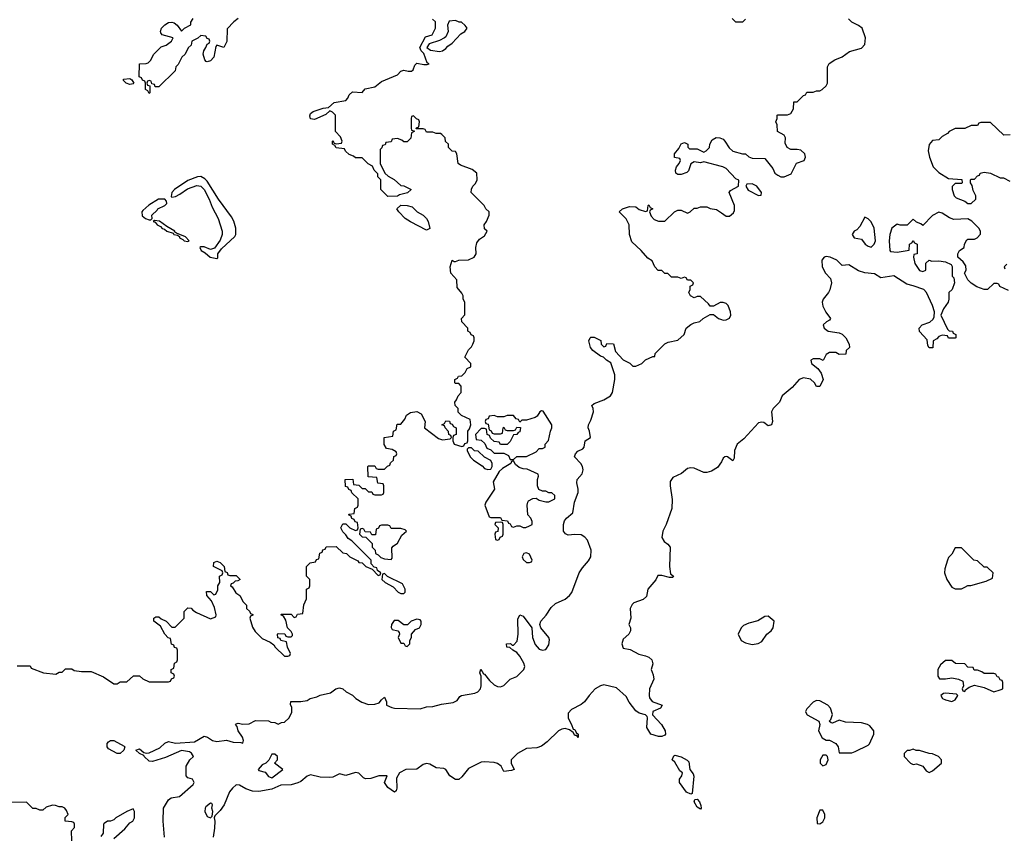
# Model space of a CAD drawing. Header units: inches. Extents: x 2601469 to 2753575, y 449403 to 582909.
# Tile 249 of 256: x 2675646 to 2681755, y 494074 to 499124. Entities that reach past the tile are written whole.
import ezdxf

# ---------------------------------------------------------------- set-up
doc = ezdxf.new("R2010")
doc.units = ezdxf.units.IN
doc.header["$MEASUREMENT"] = 0
doc.layers.add('C6479', color=7, linetype='Continuous')
doc.layers.add('C6489', color=7, linetype='Continuous')

msp = doc.modelspace()

# ---------------------------------------------------------------- linework, layer by layer
at = {"layer": 'C6479', "color": 4}
for points, elevation in [([(2675630, 495114), (2675710, 495114), (2675718, 495098), (2675794, 495070), (2675870, 495062), (2675890, 495074), (2675910, 495074), (2675930, 495094), (2675970, 495094), (2675983.6, 495083.6), (2676030, 495078), (2676090, 495078), (2676166, 495046), (2676230, 495002), (2676250, 495002), (2676270, 495014), (2676310, 495014), (2676351.6, 495051.6), (2676390, 495052), (2676410, 495032), (2676450, 495014), (2676570, 495014), (2676582, 495018), (2676587.3, 495032.7), (2676602, 495038), (2676606, 495050), (2676602, 495062), (2676586, 495070), (2676586, 495090), (2676602, 495098), (2676606, 495130), (2676622, 495138), (2676626, 495150), (2676626, 495210), (2676622, 495222), (2676607.3, 495227.3), (2676602, 495242), (2676587.3, 495247.3), (2676582, 495282), (2676567.3, 495287.3), (2676546, 495310), (2676520.4, 495360.4), (2676478, 495390), (2676478, 495410), (2676490, 495418), (2676510, 495418), (2676524.7, 495404.7), (2676554, 495390), (2676590, 495354), (2676610, 495354), (2676666, 495410), (2676666, 495450), (2676690, 495474), (2676710, 495472), (2676719.6, 495459.6), (2676743.6, 495443.6), (2676830, 495404.7), (2676862, 495418), (2676866, 495430), (2676854.6, 495474.6), (2676836.4, 495516.4), (2676808, 495550), (2676806, 495574), (2676830, 495574), (2676850, 495554), (2676862, 495558), (2676874.6, 495585.4), (2676875.3, 495610), (2676888, 495630), (2676886, 495670), (2676902, 495678), (2676906, 495690), (2676902, 495702), (2676848, 495730), (2676850, 495754), (2676870, 495762), (2676890, 495754), (2676914, 495730), (2676918, 495698), (2676932.7, 495692.7), (2676938, 495678), (2676950, 495674), (2676990, 495674), (2677014, 495650), (2676999.6, 495640.4), (2676982, 495638), (2676970, 495626), (2676958, 495622), (2676954, 495610), (2676963.6, 495603.6), (2676987.1, 495567.1), (2677012, 495550), (2677031.6, 495511.6), (2677054, 495490), (2677054, 495470), (2677072.7, 495452.7), (2677078, 495438), (2677092.7, 495432.7), (2677092.7, 495427.3), (2677078, 495422), (2677074, 495410), (2677090, 495354), (2677106.4, 495326.4), (2677150, 495282), (2677199.6, 495259.6), (2677223.6, 495243.6), (2677232, 495230), (2677290, 495174), (2677310, 495174), (2677322, 495178), (2677326, 495190), (2677308.4, 495228.4), (2677302, 495262), (2677266, 495270), (2677262, 495282), (2677247.3, 495287.3), (2677246, 495310), (2677250, 495314), (2677292, 495312), (2677298, 495298), (2677310, 495294), (2677330, 495294), (2677338, 495302), (2677338, 495310), (2677330, 495326), (2677308.7, 495348.7), (2677296.4, 495396.4), (2677282, 495422), (2677266, 495430), (2677270, 495434), (2677330, 495434), (2677350, 495414), (2677362, 495418), (2677370, 495434), (2677402, 495438), (2677408.4, 495491.6), (2677426, 495530), (2677426, 495590), (2677442, 495598), (2677446, 495610), (2677446, 495650), (2677426, 495670), (2677426, 495730), (2677447.3, 495752.7), (2677482, 495758), (2677487.3, 495772.7), (2677502, 495778), (2677507.3, 495812.7), (2677522, 495818), (2677527.3, 495832.7), (2677542, 495838), (2677547.3, 495852.7), (2677610, 495854), (2677650, 495814), (2677674, 495810), (2677694, 495790), (2677744.7, 495764.7), (2677750, 495754), (2677771.6, 495751.6), (2677794, 495730), (2677834, 495714), (2677870, 495674), (2677882, 495678), (2677886, 495690), (2677866, 495706), (2677862, 495722), (2677846, 495726), (2677827.3, 495747.3), (2677826, 495770), (2677706, 495890), (2677683.1, 495903.1), (2677670, 495926), (2677650, 495946), (2677638, 495970), (2677650, 495994), (2677670, 495994), (2677694, 495970), (2677730, 495954), (2677742, 495958), (2677746, 495970), (2677742, 496002), (2677727.3, 496007.3), (2677722, 496022), (2677707.3, 496027.3), (2677702, 496042), (2677686, 496050), (2677690, 496054), (2677722, 496058), (2677726, 496090), (2677742, 496098), (2677746, 496110), (2677746, 496150), (2677707.3, 496187.3), (2677702, 496202), (2677687.3, 496207.3), (2677682, 496222), (2677667.3, 496227.3), (2677666, 496270), (2677712.7, 496272.7), (2677718, 496238), (2677750, 496234), (2677770, 496214), (2677790, 496214), (2677810, 496194), (2677830, 496194), (2677838, 496178), (2677850, 496174), (2677890, 496174), (2677902, 496178), (2677906, 496190), (2677906, 496230), (2677902, 496242), (2677867.3, 496247.3), (2677862, 496282), (2677807.3, 496287.3), (2677806, 496350), (2677810, 496354), (2677850, 496354), (2677858, 496338), (2677870, 496334), (2677910, 496334), (2677927.3, 496352.7), (2677942, 496358), (2677947.3, 496372.7), (2677966, 496390), (2677967.3, 496412.7), (2677982, 496418), (2677986, 496430), (2677982, 496442), (2677956.4, 496456.4), (2677922, 496462), (2677908, 496488), (2677908, 496530), (2677962, 496538), (2677966, 496570), (2677982, 496578), (2677987.3, 496612.7), (2678010, 496614), (2678036.4, 496643.6), (2678046, 496670), (2678070, 496686), (2678110, 496692), (2678136.9, 496676.9), (2678162, 496630), (2678158, 496590), (2678245.2, 496525.2), (2678270, 496516), (2678318, 496522), (2678326, 496530), (2678322, 496542), (2678308.4, 496548.4), (2678307.3, 496567.3), (2678286, 496590), (2678282, 496602), (2678266, 496610), (2678282, 496618), (2678290, 496634), (2678312.7, 496632.7), (2678318, 496618), (2678330, 496614), (2678338, 496598), (2678354, 496590), (2678354, 496550), (2678338, 496542), (2678334, 496530), (2678334, 496510), (2678342, 496490), (2678390, 496474), (2678402, 496478), (2678407.3, 496492.7), (2678422, 496498), (2678426, 496510), (2678426, 496570), (2678436.4, 496583.6), (2678446, 496610), (2678442, 496642), (2678387.3, 496667.3), (2678367.3, 496687.3), (2678366, 496710), (2678348.4, 496728.4), (2678346, 496750), (2678356.4, 496763.6), (2678366, 496790), (2678386, 496810), (2678386, 496850), (2678370, 496866), (2678350, 496866), (2678346, 496870), (2678346, 496890), (2678362, 496898), (2678368.4, 496911.6), (2678390, 496914), (2678410, 496934), (2678422, 496958), (2678446, 496970), (2678446, 496990), (2678408, 497030), (2678430, 497074), (2678450, 497094), (2678458, 497110), (2678466, 497130), (2678466, 497150), (2678462, 497162), (2678447.3, 497167.3), (2678442, 497182), (2678426, 497190), (2678426, 497210), (2678388.4, 497248.4), (2678388, 497270), (2678407.3, 497292.7), (2678408, 497370), (2678398, 497390), (2678398, 497410), (2678390, 497426), (2678360.4, 497460.4), (2678358, 497510), (2678322, 497550), (2678318, 497590), (2678328.4, 497631.6), (2678342, 497622), (2678350, 497622), (2678370, 497632), (2678430, 497634), (2678466, 497650), (2678478, 497670), (2678475.3, 497710), (2678482, 497738), (2678498, 497762), (2678530, 497782), (2678546, 497810), (2678530, 497826), (2678528.7, 497850), (2678542, 497870), (2678558, 497910), (2678558, 497930), (2678538, 497950), (2678528, 497970), (2678448, 498050), (2678448.4, 498071.6), (2678458, 498090), (2678474, 498106), (2678484, 498130), (2678482, 498170), (2678452.9, 498192.9), (2678380.4, 498220.4), (2678366, 498230), (2678358, 498290), (2678350, 498306), (2678328.4, 498308.4), (2678306, 498330), (2678306, 498350), (2678288.4, 498368.4), (2678286, 498390), (2678266, 498410), (2678256.4, 498416.4), (2678230, 498418), (2678210, 498426), (2678170, 498426), (2678162, 498442), (2678150, 498446), (2678106, 498446), (2678107.3, 498452.7), (2678122, 498458), (2678126, 498490), (2678122, 498502), (2678107.3, 498507.3), (2678090, 498526), (2678078, 498522), (2678074, 498510), (2678074, 498450), (2678078, 498438), (2678094, 498434), (2678094, 498430), (2678078, 498422), (2678072, 498388), (2678050, 498366), (2678030, 498366), (2678016.4, 498376.4), (2677990, 498386), (2677958, 498382), (2677950, 498366), (2677918, 498362), (2677912.7, 498347.3), (2677898, 498342), (2677892.7, 498327.3), (2677882, 498318), (2677882, 498230), (2677911.6, 498171.6), (2677931.6, 498151.6), (2677970, 498132), (2678010, 498094), (2678030, 498092), (2678074, 498070), (2678051.6, 498048.4), (2678003.6, 498036.4), (2677990, 498028), (2677930, 498026), (2677886, 498070), (2677886, 498130), (2677868.4, 498148.4), (2677867.3, 498167.3), (2677846, 498190), (2677835.3, 498215.3), (2677808.9, 498228.9), (2677770, 498266), (2677730, 498266), (2677716.4, 498276.4), (2677690, 498286), (2677667.3, 498307.3), (2677662, 498322), (2677610, 498328), (2677602, 498342), (2677586, 498350), (2677586, 498370), (2677590, 498374), (2677598, 498358), (2677610, 498354), (2677642, 498358), (2677646, 498370), (2677636.4, 498396.4), (2677606, 498430), (2677606, 498530), (2677586, 498550), (2677570, 498558), (2677545.4, 498534.6), (2677475.3, 498504.7), (2677450, 498508.7), (2677446, 498526), (2677450, 498542), (2677466.3, 498553.7), (2677530, 498574.8), (2677562, 498578), (2677598, 498610), (2677670, 498622), (2677682.7, 498637.3), (2677690, 498658), (2677710, 498676.3), (2677770, 498671.3), (2677790, 498694.8), (2677850, 498706), (2677890, 498740.7), (2677990, 498781), (2678010, 498804.7), (2678030, 498811), (2678056.4, 498803.6), (2678076.4, 498803.6), (2678088.4, 498811.6), (2678098, 498842), (2678110, 498854), (2678154.6, 498845.4), (2678175.3, 498844.7), (2678186, 498850), (2678175.3, 498855.3), (2678154, 498914), (2678138, 498930), (2678128.7, 498950), (2678163.1, 499016.9), (2678206, 499030), (2678226, 499070), (2678226, 499110), (2678207.3, 499127.3)], 8), ([(2677002, 499130), (2676974, 499110), (2676932.7, 499067.3), (2676931.1, 498988.9), (2676912, 498950), (2676870, 498966), (2676862, 498958), (2676850.8, 498890), (2676830, 498869), (2676810, 498862), (2676804, 498864), (2676794, 498874), (2676784, 498910), (2676788.7, 498930), (2676802, 498950), (2676808.4, 498971.6), (2676822, 498978), (2676826, 498990), (2676822, 499002), (2676810, 499006), (2676802, 499022), (2676770, 499026), (2676751.6, 499008.4), (2676714, 498990), (2676710, 498966), (2676691.6, 498948.4), (2676672, 498910), (2676652, 498890), (2676630, 498846), (2676614, 498830), (2676610, 498806), (2676510, 498706), (2676487.3, 498707.3), (2676482, 498722), (2676466, 498726), (2676462, 498742), (2676450, 498746), (2676438, 498742), (2676434, 498730), (2676438, 498718), (2676454, 498714), (2676454, 498670), (2676450, 498666), (2676442, 498682), (2676426, 498690), (2676426, 498730), (2676422, 498742), (2676407.3, 498747.3), (2676402, 498762), (2676388, 498768), (2676389, 498850), (2676430, 498851), (2676444, 498856), (2676458, 498870), (2676478, 498910), (2676524, 498956), (2676554, 498966), (2676588, 498990), (2676598, 499010), (2676529.1, 499029.1), (2676521.2, 499041.2), (2676519, 499050), (2676525.2, 499070), (2676547.6, 499092.4), (2676570, 499105.5), (2676590, 499108), (2676603.8, 499103.8), (2676622.8, 499090), (2676650, 499052), (2676669.1, 499070.9), (2676708.4, 499091.6), (2676708.4, 499108.4), (2676722, 499130)], 8), ([(2680000, 498212.2), (2679890, 498242), (2679870, 498235.3), (2679830, 498242), (2679811.1, 498228.9), (2679794.8, 498185.2), (2679785.4, 498174.6), (2679750, 498162), (2679730, 498162), (2679718, 498170), (2679715.3, 498190), (2679722, 498210), (2679738, 498230), (2679746, 498250), (2679742, 498262), (2679708.9, 498268.9), (2679708, 498290), (2679736.4, 498323.6), (2679750, 498354), (2679770, 498362), (2679792, 498350), (2679792.7, 498332.7), (2679802, 498322), (2679850, 498322), (2679890, 498302), (2679906, 498310), (2679926, 498330), (2679928, 498350), (2679943.1, 498376.9), (2679968.4, 498391.6), (2679991.1, 498391.1), (2680000, 498386.8)], 4), ([(2680000, 497368.5), (2679991.6, 497368.4), (2679950, 497346), (2679930, 497346), (2679920.4, 497360.4), (2679870, 497406), (2679850, 497406), (2679830, 497398), (2679808, 497410), (2679798, 497430), (2679806, 497450), (2679806, 497470), (2679822, 497478), (2679826, 497490), (2679810, 497506), (2679790, 497506), (2679782, 497522), (2679770, 497526), (2679750, 497518), (2679730, 497526), (2679690, 497526), (2679667.3, 497547.3), (2679648.4, 497548.4), (2679630, 497566), (2679607.3, 497567.3), (2679586, 497590), (2679570, 497626), (2679543.1, 497643.1), (2679502, 497690), (2679444.7, 497744.7), (2679428.7, 497790), (2679428, 497850), (2679408.4, 497888.4), (2679366, 497930), (2679386, 497950), (2679430, 497964.7), (2679470, 497962), (2679490, 497944.7), (2679530, 497934), (2679542, 497938), (2679546, 497970), (2679550, 497974), (2679558, 497958), (2679574, 497950), (2679558, 497942), (2679554, 497930), (2679563.6, 497903.6), (2679583.6, 497883.6), (2679610, 497874), (2679650, 497874), (2679708.9, 497931.1), (2679730, 497942), (2679750, 497942), (2679790, 497922), (2679806, 497930), (2679830, 497954), (2679850, 497954), (2679870, 497962), (2679910, 497962), (2679930, 497952), (2679970, 497944.7), (2680000, 497924.7)], 4), ([(2676544, 494050), (2676537.2, 494150), (2676538, 494230), (2676570, 494282), (2676586.3, 494293.7), (2676637.2, 494302.8), (2676723.1, 494376.9), (2676728.7, 494390), (2676718, 494410), (2676690, 494418), (2676678, 494430), (2676678, 494490), (2676702, 494530), (2676725.2, 494550), (2676711.8, 494571.8), (2676699.6, 494579.6), (2676650, 494587), (2676550, 494545.2), (2676470, 494519), (2676450, 494522), (2676418, 494550), (2676416.4, 494556.4), (2676390, 494568.7), (2676366, 494590), (2676390, 494598), (2676415.3, 494575.3), (2676430, 494570.8), (2676450, 494573.4), (2676516.3, 494603.7), (2676547.2, 494632.8), (2676570, 494643), (2676612.8, 494632.8), (2676730, 494640.7), (2676790, 494676.3), (2676810.5, 494670.5), (2676842, 494650), (2676870, 494643), (2676930, 494651.3), (2676970, 494638.8), (2677018, 494638), (2677030, 494634), (2677035.3, 494650), (2677028.7, 494670), (2677002, 494710), (2676996.4, 494736.4), (2676986, 494750), (2676990, 494754), (2677002, 494758), (2677030, 494752), (2677070, 494754), (2677110, 494774), (2677190, 494772), (2677203.6, 494763.6), (2677230, 494762), (2677250, 494752), (2677270, 494762), (2677290, 494764.7), (2677318, 494790), (2677334.6, 494825.4), (2677335.3, 494855.3), (2677327.3, 494872.7), (2677328, 494892), (2677390, 494891), (2677430, 494898), (2677449.3, 494910.7), (2677490, 494921), (2677510, 494931), (2677574, 494946), (2677608, 494970), (2677630, 494976), (2677652, 494970), (2677671.1, 494951.1), (2677710, 494931.3), (2677731.3, 494910), (2677768, 494888), (2677810, 494874), (2677850, 494874.8), (2677876.5, 494883.5), (2677890, 494902), (2677910, 494918), (2677922, 494890), (2677922, 494870), (2677955.3, 494855.3), (2677970.9, 494850.9), (2678130, 494847.3), (2678170, 494858.8), (2678210, 494862), (2678264.2, 494875.8), (2678334.7, 494885.3), (2678360.9, 494899.1), (2678377.2, 494922.8), (2678388, 494930), (2678470, 494943.8), (2678487.7, 494952.3), (2678506, 494970), (2678509.4, 494990), (2678509.3, 495049.3), (2678502, 495070), (2678507.3, 495092.7), (2678523.6, 495063.6), (2678530, 495062), (2678561.7, 495021.7), (2678590, 494995.5), (2678610, 494986), (2678630, 494983.8), (2678650, 494990.6), (2678689.6, 495030.4), (2678730, 495048.2), (2678775.1, 495090), (2678780.9, 495110), (2678775.1, 495130), (2678750, 495174), (2678730, 495195.3), (2678706, 495210), (2678688, 495228), (2678668.7, 495230), (2678666, 495250), (2678691.1, 495251.1), (2678702, 495242), (2678710, 495242), (2678732.9, 495267.1), (2678738, 495310), (2678737.2, 495402.8), (2678749.1, 495430.9), (2678770, 495422), (2678824.7, 495350), (2678827.7, 495290), (2678845.1, 495245.1), (2678870, 495217.3), (2678890, 495210.6), (2678910, 495214), (2678930, 495244.7), (2678934, 495274), (2678929, 495290), (2678879, 495350), (2678873.2, 495370), (2678879, 495390), (2678911.9, 495428.1), (2678943.9, 495476.1), (2678970, 495501), (2679030, 495527.7), (2679058, 495550), (2679071, 495569), (2679117.4, 495690), (2679138.2, 495721.8), (2679175.9, 495764.1), (2679189.7, 495790), (2679192.2, 495832.2), (2679170, 495892.7), (2679152.5, 495912.5), (2679130, 495926.6), (2679090.6, 495929.4), (2679050, 495925.2), (2679032.9, 495932.9), (2679021.2, 495950), (2679020.9, 495990), (2679027, 496013), (2679039, 496030), (2679078, 496062), (2679089.5, 496130), (2679111.5, 496188.5), (2679112, 496210), (2679102.7, 496250), (2679106, 496270), (2679135.1, 496304.9), (2679142.9, 496330), (2679138.4, 496350), (2679127, 496370), (2679089, 496410), (2679095.3, 496430), (2679110, 496444.7), (2679140.4, 496459.6), (2679148, 496470), (2679155.3, 496510), (2679188, 496530), (2679181.2, 496570), (2679172.7, 496590), (2679176, 496610), (2679190, 496638), (2679206.6, 496690), (2679205.2, 496710), (2679195.3, 496730), (2679210, 496741), (2679270, 496763.8), (2679312, 496790), (2679325.1, 496810), (2679339.5, 496890), (2679338.9, 496918.9), (2679314, 496994), (2679288, 497010), (2679269, 497029), (2679250, 497035.3), (2679202, 497070), (2679188.7, 497090), (2679178, 497130), (2679186, 497150), (2679190, 497154), (2679210, 497154), (2679251.6, 497131.6), (2679254, 497110), (2679270, 497094), (2679282, 497098), (2679290, 497114), (2679330, 497112), (2679343.6, 497063.6), (2679390, 497012), (2679431.6, 496991.6), (2679450, 496974), (2679470, 496974), (2679506, 496990), (2679528.4, 497011.6), (2679574, 497034), (2679586, 497034), (2679588.9, 497051.1), (2679650, 497112), (2679670, 497122), (2679730, 497134), (2679768, 497170), (2679782, 497210), (2679810, 497232), (2679830, 497242), (2679866, 497250), (2679886, 497270), (2679930, 497294), (2679950, 497294), (2679982, 497270), (2680000, 497262.8)], 4), ([(2680000, 496378.8), (2679975.8, 496344.2), (2679938.5, 496321.4), (2679910, 496312.6), (2679890, 496312.4), (2679830, 496339.7), (2679810, 496343.1), (2679790, 496338), (2679752.1, 496307.9), (2679697.6, 496282.4), (2679682.8, 496257.2), (2679681.6, 496230), (2679694.2, 496145.8), (2679693, 496090), (2679656.5, 495990), (2679636.4, 495950), (2679630.5, 495910.5), (2679645.5, 495885.5), (2679668.5, 495868.5), (2679682, 495850), (2679678, 495730), (2679684.5, 495684.5), (2679702, 495670), (2679698, 495662), (2679678, 495662), (2679630, 495674.5), (2679605.2, 495674.8), (2679593.8, 495646.2), (2679544.4, 495590), (2679535.5, 495544.5), (2679514.9, 495525.1), (2679456.3, 495503.7), (2679445.8, 495494.2), (2679434.8, 495470), (2679438, 495410), (2679426, 495370), (2679436, 495350), (2679436, 495330), (2679424.7, 495310), (2679390, 495279), (2679382, 495250), (2679390, 495222), (2679434.8, 495214.8), (2679486.8, 495186.8), (2679530, 495176.3), (2679550, 495167.3), (2679567.3, 495150), (2679574, 495126), (2679564.7, 495090), (2679577.3, 495057.3), (2679580.7, 495030), (2679554, 494970), (2679550.8, 494930), (2679554.4, 494914.4), (2679570, 494891.3), (2679632, 494870), (2679622, 494850), (2679574, 494830), (2679572, 494810), (2679628, 494750), (2679650.6, 494710), (2679653.4, 494690), (2679650, 494684), (2679630, 494674), (2679610, 494674), (2679562, 494690), (2679537.2, 494730), (2679542, 494790), (2679539, 494799), (2679528.9, 494808.9), (2679490, 494819), (2679470, 494834), (2679427.9, 494887.9), (2679410, 494922.7), (2679350, 494976), (2679270, 494995.1), (2679250, 494989.5), (2679217.3, 494970), (2679179.1, 494930), (2679150, 494889.4), (2679130, 494874), (2679070, 494842.9), (2679050, 494819), (2679048.6, 494788.6), (2679070.7, 494750), (2679081, 494721), (2679090, 494718), (2679099.6, 494699.6), (2679110.8, 494690), (2679111.6, 494668.4), (2679102, 494682), (2679090, 494682), (2679080.4, 494700.4), (2679057.2, 494717.2), (2679030, 494723.7), (2679010, 494719.5), (2678990, 494709.5), (2678918.9, 494641.1), (2678884.2, 494615.8), (2678855.1, 494604.9), (2678790, 494600.7), (2678734.8, 494570), (2678696, 494530), (2678696, 494510), (2678714, 494470), (2678696.9, 494463.1), (2678650, 494458), (2678634, 494490), (2678610, 494506.6), (2678590, 494513.6), (2678530, 494518.4), (2678510, 494514.5), (2678430, 494477.2), (2678390, 494424), (2678370, 494408.7), (2678350, 494408.7), (2678314, 494430), (2678289.2, 494469.2), (2678277.2, 494477.2), (2678230, 494481.2), (2678190, 494502.7), (2678170, 494506.6), (2678150, 494500.7), (2678110, 494472), (2678042, 494470), (2678002, 494450), (2677984.7, 494415.3), (2677985.4, 494354.6), (2677982, 494338), (2677971.6, 494328.4), (2677930, 494359), (2677908.7, 494390), (2677926, 494430), (2677874, 494430), (2677825.5, 494414.5), (2677791.7, 494411.7), (2677778.4, 494418.4), (2677750, 494447), (2677730, 494451.5), (2677670, 494432), (2677630, 494443.6), (2677590, 494422.4), (2677570, 494419.7), (2677510, 494423), (2677450, 494436.9), (2677430, 494429.4), (2677390, 494394.5), (2677372.7, 494387.3), (2677330, 494374.5), (2677267.2, 494372.8), (2677210, 494346.9), (2677130, 494333.3), (2677090, 494334.7), (2677050, 494349.7), (2677010, 494373.3), (2676990, 494374), (2676965.5, 494354.5), (2676947.7, 494332.2), (2676914, 494250), (2676890, 494215.1), (2676857.3, 494182.7), (2676853.4, 494170), (2676857, 494150), (2676855.1, 494104.9), (2676846, 494050)], 4), ([(2675970, 494028), (2675968, 494090), (2675986, 494110), (2675986, 494130), (2675982, 494142), (2675970, 494146), (2675928.4, 494148.4), (2675928.4, 494171.6), (2675946, 494190), (2675936.4, 494216.4), (2675926, 494230), (2675910, 494238), (2675890, 494238), (2675867.3, 494247.3), (2675850, 494248), (2675810, 494235.3), (2675790, 494218), (2675770, 494218), (2675747.3, 494227.3), (2675728, 494228), (2675687.3, 494267.3), (2675590, 494266)], 8), ([(2676230, 494042), (2676297.5, 494102.5), (2676330, 494138), (2676348, 494150), (2676358, 494170), (2676358, 494210), (2676350, 494226), (2676310, 494208.7), (2676242, 494170), (2676230, 494158), (2676210, 494148.7), (2676190, 494148.7), (2676170, 494135.3), (2676166, 494130), (2676164.5, 494075.5), (2676150, 494054)], 8)]:
    msp.add_lwpolyline(points, dxfattribs=dict(at, elevation=elevation))
for points, elevation in [([(2678350, 499119), (2678310, 499115.3), (2678301, 499090), (2678304.7, 499050), (2678290, 499018), (2678282, 499010), (2678250, 498995.3), (2678186, 498974), (2678172, 498950), (2678195.3, 498935.3), (2678250, 498926), (2678270, 498930.8), (2678290, 498944.9), (2678301.7, 498958.3), (2678330, 498977.3), (2678384.2, 499035.8), (2678409, 499050), (2678422, 499070), (2678410, 499088), (2678388, 499108), (2678372, 499108)], 8), ([(2676330, 498722), (2676306, 498730), (2676290, 498746), (2676290, 498754), (2676330, 498758), (2676342, 498750), (2676354, 498730), (2676350, 498726)], 8), ([(2676770, 498149.5), (2676750, 498147.3), (2676690, 498124.5), (2676607.3, 498070), (2676591, 498050), (2676585.4, 498025.4), (2676590, 498022), (2676613.2, 498026.8), (2676640.2, 498039.8), (2676687.2, 498072.8), (2676745.4, 498094.6), (2676770.4, 498090.4), (2676790.6, 498070.6), (2676822, 498010), (2676839.3, 497959.3), (2676878, 497890), (2676902.8, 497810), (2676902.8, 497790), (2676890, 497755.3), (2676854.4, 497705.6), (2676830, 497697.2), (2676790, 497714), (2676770, 497714), (2676764.7, 497710), (2676771.3, 497690), (2676796.3, 497676.3), (2676827.3, 497650), (2676870, 497641), (2676875.1, 497644.9), (2676876, 497670), (2676898.4, 497701.6), (2676981.1, 497778.9), (2676987.6, 497790), (2676987.6, 497830), (2676973.8, 497873.8), (2676959.7, 497899.7), (2676879.6, 498010), (2676810, 498121.2), (2676795.6, 498135.6)], 12), ([(2676546, 498010), (2676506.8, 498010), (2676446.6, 497973.4), (2676410, 497939.3), (2676404.4, 497930), (2676405.7, 497905.7), (2676426.8, 497890), (2676450, 497880.7), (2676459.3, 497880.7), (2676468.7, 497890), (2676466, 497910), (2676499.3, 497940.7), (2676504, 497950), (2676546, 497970), (2676558, 497982), (2676556.4, 497996.4)], 12), ([(2678170, 497818), (2678070, 497868.7), (2678038, 497890), (2677998, 497930), (2677986, 497950), (2678010, 497972), (2678050, 497971.3), (2678082, 497962), (2678112, 497930), (2678150, 497911), (2678170.6, 497890.6), (2678181, 497870), (2678190, 497828)], 8), ([(2676482, 497878), (2676474, 497870), (2676486.8, 497866.8), (2676498, 497850), (2676519.1, 497839.1), (2676530, 497827.7), (2676544, 497824), (2676558, 497810), (2676598, 497798), (2676602, 497790), (2676626, 497786), (2676638, 497778), (2676638, 497770), (2676659.1, 497759.1), (2676666, 497750), (2676690, 497746.8), (2676698, 497750), (2676675.5, 497775.5), (2676618, 497798), (2676606, 497806), (2676608, 497810), (2676559, 497839), (2676514, 497874)], 12), ([(2678884.7, 496695.3), (2678874, 496690), (2678856.9, 496663.1), (2678845.4, 496654.6), (2678790, 496638), (2678762, 496638), (2678750, 496626), (2678742, 496642), (2678727.3, 496647.3), (2678710, 496666), (2678670, 496666), (2678650, 496658), (2678610, 496658), (2678590, 496666), (2678558, 496662), (2678552.7, 496647.3), (2678538, 496642), (2678534, 496630), (2678538, 496618), (2678552.7, 496612.7), (2678558, 496578), (2678572, 496572), (2678578, 496558), (2678590, 496554), (2678630, 496554), (2678642, 496558), (2678646, 496590), (2678650, 496594), (2678658, 496578), (2678670, 496574), (2678710, 496574), (2678722, 496578), (2678730, 496594), (2678752.7, 496592.7), (2678750, 496566), (2678738, 496562), (2678731.6, 496548.4), (2678710, 496546), (2678690, 496506), (2678670, 496486), (2678630, 496486), (2678622, 496502), (2678590, 496506), (2678567.3, 496527.3), (2678562, 496542), (2678546, 496550), (2678542, 496582), (2678530, 496586), (2678510, 496586), (2678474, 496550), (2678478, 496518), (2678510, 496514), (2678532.7, 496492.7), (2678544.7, 496464.7), (2678570, 496454), (2678590, 496434), (2678650, 496434), (2678678, 496418), (2678690, 496394), (2678710, 496394), (2678730, 496412), (2678790, 496412), (2678850, 496442), (2678870, 496462), (2678890, 496462), (2678906, 496470), (2678906, 496490), (2678927.3, 496512.7), (2678939, 496570), (2678948.7, 496590), (2678948.7, 496610), (2678893.6, 496693.6)], 8), ([(2678450, 496466), (2678430, 496466), (2678422, 496458), (2678422, 496450), (2678442, 496410), (2678462, 496390), (2678514.8, 496354.8), (2678530, 496338), (2678550, 496332), (2678570, 496334), (2678578, 496350), (2678578, 496370), (2678568.4, 496388.4), (2678530, 496408), (2678490, 496446), (2678468.4, 496448.4)], 8), ([(2678710, 496386), (2678698, 496382), (2678694, 496370), (2678641, 496339), (2678621, 496319), (2678584.7, 496255.3), (2678591.3, 496210), (2678538, 496130), (2678531.3, 496110), (2678558, 496038), (2678570, 496034), (2678630, 496034), (2678638, 496018), (2678672.7, 496012.7), (2678678, 495998), (2678690, 495994), (2678698, 495978), (2678710, 495974), (2678730, 495982), (2678750, 495982), (2678770, 495972), (2678787.3, 495972.7), (2678810, 495982), (2678826, 495990), (2678826, 496010), (2678818, 496030), (2678798, 496050), (2678795.3, 496110), (2678798, 496130), (2678803.1, 496136.9), (2678830, 496152), (2678850, 496154), (2678870, 496142), (2678910, 496131.3), (2678928.4, 496131.6), (2678966, 496150), (2678966, 496170), (2678947.3, 496187.3), (2678930, 496188), (2678910, 496198), (2678890, 496198), (2678867.3, 496207.3), (2678858, 496230), (2678858, 496270), (2678866, 496290), (2678862, 496302), (2678794.6, 496334.6), (2678770, 496335.3), (2678744.7, 496344.7), (2678723.1, 496363.1)], 8), ([(2677930, 495986), (2677890, 495986), (2677878, 495982), (2677872.7, 495967.3), (2677858, 495962), (2677852.7, 495927.3), (2677830, 495926), (2677822, 495942), (2677790, 495946), (2677782, 495962), (2677770, 495966), (2677758, 495962), (2677754, 495930), (2677770, 495914), (2677792.7, 495912.7), (2677832.7, 495872.7), (2677834, 495850), (2677851.6, 495831.6), (2677854, 495810), (2677870, 495802), (2677886, 495786), (2677910, 495778), (2677950, 495774), (2677958, 495782), (2677955.3, 495844.7), (2677963.1, 495856.9), (2677990, 495874), (2678016.4, 495923.6), (2678046, 495950), (2678038, 495958), (2678010, 495966), (2677950, 495966), (2677942, 495982)], 8), ([(2678630, 496006), (2678598, 496002), (2678594, 495990), (2678614, 495970), (2678612.7, 495947.3), (2678598, 495942), (2678594, 495930), (2678598, 495898), (2678610, 495894), (2678622, 495898), (2678627.3, 495912.7), (2678642, 495918), (2678646, 495930), (2678646, 495990), (2678642, 496002)], 8), ([(2678790, 495815.3), (2678774, 495810), (2678764.7, 495790), (2678770, 495774), (2678790, 495754), (2678810, 495754), (2678822, 495758), (2678826, 495770), (2678810, 495806)], 8), ([(2677910, 495686), (2677898, 495682), (2677894, 495650), (2677914, 495630), (2677963.6, 495603.6), (2677994, 495570), (2678010, 495562), (2678030, 495562), (2678038, 495570), (2678038, 495590), (2678022, 495622), (2677927.3, 495667.3)], 8), ([(2678110, 495402), (2678074, 495390), (2678052, 495368), (2678030, 495368), (2677994.3, 495394.3), (2677970, 495394.5), (2677954, 495370), (2677951.3, 495351.3), (2677958, 495338), (2677991.3, 495331.3), (2677999.6, 495319.6), (2678002, 495310), (2677994, 495290), (2678010, 495254), (2678030, 495254), (2678038, 495238), (2678050, 495234), (2678066, 495250), (2678066, 495270), (2678078, 495290), (2678078, 495310), (2678102, 495338), (2678126, 495350), (2678138, 495370), (2678138, 495390), (2678130, 495398)], 8), ([(2676270, 494568.7), (2676250, 494569), (2676198, 494598), (2676188.7, 494610), (2676189.1, 494630.9), (2676198, 494642), (2676209.4, 494650.6), (2676230.4, 494650.4), (2676294.4, 494614.4), (2676298, 494610), (2676292, 494590)], 4), ([(2677230, 494566), (2677210, 494566), (2677192.7, 494527.3), (2677174, 494510), (2677150, 494498), (2677126, 494470), (2677130, 494464.7), (2677170, 494454), (2677190, 494427.3), (2677210, 494419.1), (2677278, 494470), (2677226, 494510), (2677246, 494530), (2677246, 494550)], 4), ([(2679810, 494317.2), (2679784, 494330), (2679740.9, 494390), (2679740.9, 494410), (2679754.5, 494430), (2679759, 494450), (2679742.7, 494462.7), (2679710, 494515.3), (2679695.3, 494530), (2679704.7, 494555.3), (2679710, 494558), (2679750, 494548), (2679788.5, 494528.5), (2679797, 494517), (2679804, 494470), (2679823.8, 494443.8), (2679828.5, 494428.5), (2679818, 494322)], 4), ([(2676830, 494262), (2676801.4, 494238.6), (2676796, 494230), (2676794.8, 494210), (2676810, 494178), (2676830, 494171), (2676840.4, 494179.6), (2676843.7, 494210), (2676838, 494230), (2676842, 494250), (2676839, 494259)], 4), ([(2679870, 494224), (2679850, 494235.3), (2679830, 494269), (2679835.3, 494284.7), (2679850, 494286.8), (2679864, 494270), (2679872.8, 494247.2), (2679874, 494230)], 4)]:
    msp.add_lwpolyline(points, close=True, dxfattribs=dict(at, elevation=elevation))
at = {"layer": 'C6489', "color": 4, "elevation": 4}
for points in [[(2680000, 498386.8), (2680010, 498382), (2680022, 498370), (2680047.5, 498327.5), (2680070, 498306.8), (2680130, 498291.3), (2680150, 498291.3), (2680170, 498272), (2680190, 498264.7), (2680270, 498262), (2680319.8, 498199.8), (2680330.8, 498170), (2680350, 498158), (2680369.1, 498149.1), (2680390, 498148.9), (2680432.9, 498167.1), (2680466.6, 498233.4), (2680514, 498250), (2680522, 498270), (2680520.4, 498280.4), (2680518, 498290), (2680492.9, 498312.9), (2680470, 498318), (2680430, 498318), (2680408, 498330), (2680396.4, 498356.4), (2680398, 498390), (2680390, 498406), (2680348, 498430), (2680346, 498470), (2680338, 498490), (2680346, 498510), (2680346, 498530), (2680350, 498534), (2680410, 498532), (2680430, 498542), (2680448, 498570), (2680450, 498614), (2680470, 498614), (2680510, 498654), (2680522, 498658), (2680530, 498674), (2680570, 498674), (2680590, 498682), (2680610, 498682), (2680626, 498690), (2680650, 498714), (2680658, 498730), (2680658, 498830), (2680668.9, 498851.1), (2680704.7, 498875.3), (2680750, 498892), (2680794.6, 498925.4), (2680870, 498947.3), (2680889, 498970), (2680893.2, 499010), (2680873.2, 499070), (2680850, 499088), (2680809.1, 499109.1), (2680788.7, 499128.7)], [(2680150, 499126), (2680131.6, 499108.4), (2680090, 499108), (2680066, 499130)], [(2681791.6, 498408.4), (2681752.7, 498407.3), (2681670, 498486), (2681610, 498486), (2681598, 498482), (2681590, 498466), (2681550, 498466), (2681510, 498448), (2681450, 498448), (2681414, 498430), (2681403.6, 498416.4), (2681370, 498398), (2681350, 498378), (2681310, 498374), (2681290, 498348), (2681283, 498310), (2681290.6, 498270), (2681314, 498210), (2681350, 498174.8), (2681410, 498138), (2681492.7, 498132.7), (2681494, 498110), (2681490, 498106), (2681450, 498106), (2681432.7, 498087.3), (2681432, 498070), (2681444.7, 498030), (2681456.9, 498016.9), (2681510, 497998), (2681530, 497982), (2681550, 497982), (2681578, 498010), (2681578, 498030), (2681563.1, 498063.1), (2681555.3, 498095.3), (2681546, 498110), (2681546, 498130), (2681550, 498134), (2681570, 498134), (2681590, 498154), (2681602, 498158), (2681606, 498170), (2681630, 498178), (2681670, 498171), (2681730, 498142), (2681750, 498142), (2681790, 498122)], [(2680000, 497924.7), (2680030, 497904.7), (2680050, 497904.7), (2680074.6, 497925.4), (2680080.4, 497939.6), (2680082, 497970), (2680048.7, 498050), (2680056.4, 498063.6), (2680106, 498090), (2680107.3, 498127.3), (2680090, 498135.3), (2680030, 498199.3), (2680008, 498210), (2680000, 498212.2)], [(2681782, 497442), (2681728.4, 497468.4), (2681722, 497482), (2681710, 497486), (2681690, 497486), (2681651.6, 497448.4), (2681630, 497448.7), (2681584.7, 497464.7), (2681550, 497488), (2681528.9, 497508.9), (2681508, 497550), (2681518, 497570), (2681516.4, 497596.4), (2681500.4, 497620.4), (2681468, 497650), (2681468, 497670), (2681478, 497690), (2681506, 497710), (2681508, 497730), (2681523.1, 497756.9), (2681530, 497762), (2681570, 497762), (2681586, 497770), (2681607.3, 497792.7), (2681608, 497810), (2681598, 497830), (2681554, 497874), (2681530, 497888), (2681443.1, 497883.1), (2681414.6, 497894.6), (2681370, 497922), (2681350, 497928), (2681310, 497908), (2681250, 497846), (2681236.4, 497856.4), (2681210, 497866), (2681190, 497886), (2681151.6, 497848.4), (2681110, 497848), (2681090, 497855.3), (2681058, 497830), (2681046, 497790), (2681041, 497750), (2681044.7, 497690), (2681050, 497684.7), (2681090, 497681), (2681166, 497694), (2681168, 497730), (2681182, 497738), (2681190, 497754), (2681198, 497738), (2681214, 497730), (2681214, 497670), (2681194, 497666), (2681192, 497650), (2681201, 497610), (2681230, 497566.8), (2681250, 497561), (2681268, 497570), (2681268.4, 497611.6), (2681290, 497632), (2681304.7, 497624.7), (2681350, 497626), (2681390, 497621), (2681424.7, 497604.7), (2681430.9, 497590.9), (2681432.7, 497532.7), (2681442, 497522), (2681446, 497490), (2681431, 497450), (2681411.3, 497430), (2681411, 497390), (2681406, 497370), (2681378, 497330), (2681362, 497290), (2681403.6, 497203.6), (2681412.7, 497192.7), (2681434, 497190), (2681438, 497178), (2681454, 497170), (2681454, 497150), (2681450, 497146), (2681410, 497146), (2681402, 497162), (2681370, 497166), (2681350, 497158), (2681336.9, 497143.1), (2681314, 497130), (2681312.7, 497087.3), (2681290, 497086), (2681280.4, 497100.4), (2681276.4, 497136.4), (2681229.1, 497189.1), (2681228, 497210), (2681246, 497230), (2681293.6, 497246.4), (2681314.6, 497265.4), (2681320.4, 497279.6), (2681322, 497310), (2681309, 497350), (2681273.2, 497430), (2681255.3, 497450), (2681190, 497472.7), (2681150, 497481.2), (2681070, 497534), (2680990, 497522), (2680950, 497545.2), (2680890, 497552.7), (2680850, 497564), (2680790, 497602), (2680750, 497598), (2680715.3, 497630), (2680675.3, 497650), (2680650, 497654), (2680638, 497650), (2680623, 497630), (2680625.5, 497590), (2680644.9, 497550), (2680676.3, 497516.3), (2680684, 497490), (2680672.8, 497447.2), (2680664, 497430), (2680630.8, 497390), (2680626, 497370), (2680630, 497344.7), (2680647.7, 497307.7), (2680676, 497270), (2680670, 497258), (2680651.1, 497248.9), (2680632, 497230), (2680638, 497210), (2680662, 497190), (2680730, 497181), (2680750, 497171.3), (2680771.3, 497150), (2680792, 497110), (2680794, 497090), (2680774, 497070), (2680772.7, 497047.3), (2680730, 497046), (2680710, 497058), (2680670, 497058), (2680650, 497046), (2680631.6, 497008.4), (2680610, 497018), (2680570, 497018), (2680554, 497010), (2680558, 496990), (2680598.8, 496958.8), (2680618, 496930), (2680631, 496890), (2680610, 496846), (2680590, 496846), (2680578, 496870), (2680552.5, 496892.5), (2680510, 496900.9), (2680482.8, 496890), (2680439.3, 496840.7), (2680376.3, 496790), (2680360.7, 496750), (2680320.7, 496710), (2680310.8, 496690), (2680316, 496630), (2680310.7, 496609.3), (2680290, 496602), (2680262.7, 496622.7), (2680250, 496626.6), (2680230, 496621.6), (2680138.6, 496521.4), (2680097.1, 496490), (2680082, 496450), (2680078.8, 496401.2), (2680070, 496386), (2680038, 496410), (2680030, 496413.2), (2680022, 496410), (2680010, 496402), (2680000.5, 496379.5), (2680000, 496378.8)], [(2681770, 497606), (2681754, 497590), (2681758, 497578)], [(2680000, 497262.8), (2680010, 497258.8), (2680030, 497261), (2680050, 497272), (2680059, 497290), (2680057.2, 497310), (2680042, 497350), (2680030, 497362), (2680010, 497368.7), (2680000, 497368.5)]]:
    msp.add_lwpolyline(points, dxfattribs=at)
at = {"layer": 'C6489', "color": 4}
for points, elevation in [([(2680190, 498104), (2680158, 498102), (2680152, 498090), (2680165.4, 498065.4), (2680230, 498032), (2680246, 498034), (2680248, 498050), (2680219, 498090)], 4), ([(2680890, 497898), (2680859.8, 497840.2), (2680840.7, 497819.3), (2680824.7, 497810), (2680812, 497790), (2680824.7, 497770), (2680870, 497762), (2680892, 497730), (2680910, 497718), (2680930, 497712), (2680948, 497730), (2680955.3, 497750), (2680948.7, 497830), (2680930, 497868), (2680910, 497888)], 4), ([(2681490, 495846), (2681450, 495846), (2681430, 495806), (2681410, 495786), (2681402, 495770), (2681385.4, 495714.6), (2681384.7, 495690), (2681398, 495650), (2681430, 495602), (2681450, 495592), (2681490, 495592), (2681510, 495602), (2681530, 495611.3), (2681548.4, 495611.6), (2681642, 495638), (2681682, 495658), (2681686, 495690), (2681650, 495726), (2681630, 495726), (2681590, 495766), (2681566, 495770)], 8), ([(2680290, 495422), (2680270, 495419), (2680226.4, 495393.6), (2680170, 495379), (2680136.9, 495363.1), (2680122, 495350), (2680104.7, 495310), (2680122, 495270), (2680150, 495256), (2680190, 495246.8), (2680229, 495251), (2680250, 495264.7), (2680282, 495310), (2680309, 495331), (2680322, 495350), (2680328, 495390)], 8), ([(2681430, 495146), (2681390, 495146), (2681359.6, 495120.4), (2681342, 495090), (2681342, 495050), (2681352.7, 495032.7), (2681390, 495032), (2681430, 495038), (2681471.6, 495031.6), (2681498, 495018), (2681502, 494990), (2681494, 494970), (2681498, 494958), (2681510, 494954), (2681515.3, 494964.7), (2681538, 494982), (2681570, 494994), (2681630, 494978), (2681690, 494951.3), (2681730, 494964.7), (2681746, 494970), (2681746, 495010), (2681742, 495022), (2681730, 495026), (2681722, 495042), (2681710, 495046), (2681702, 495062), (2681690, 495066), (2681630, 495066), (2681616.4, 495076.4), (2681590, 495086), (2681567.3, 495087.3), (2681562, 495102), (2681530, 495106), (2681510, 495126), (2681452.7, 495127.3)], 8), ([(2681390, 494944), (2681378, 494942), (2681362, 494930), (2681372, 494910), (2681390, 494902.8), (2681430, 494892), (2681450, 494902), (2681466, 494930), (2681458, 494938)], 8), ([(2680590, 494898), (2680570, 494888), (2680530, 494846), (2680522, 494830), (2680523.6, 494823.6), (2680532, 494810), (2680604.7, 494770), (2680611.3, 494750), (2680602, 494710), (2680626, 494666), (2680650, 494652), (2680670, 494651.3), (2680710, 494632), (2680724.7, 494610), (2680730, 494574), (2680810, 494574), (2680830, 494582), (2680910, 494622), (2680918, 494630), (2680946, 494690), (2680946, 494710), (2680920.4, 494740.4), (2680906, 494750), (2680870, 494759), (2680770, 494764), (2680730, 494775.3), (2680690, 494758), (2680680.4, 494760.4), (2680668.7, 494770), (2680679, 494781), (2680688.7, 494811.3), (2680677.2, 494850), (2680661.2, 494870), (2680610, 494895.3)], 8), ([(2680650, 494558), (2680630, 494558), (2680612, 494530), (2680612, 494510), (2680630, 494492), (2680650, 494502), (2680662, 494530), (2680658, 494550)], 8), ([(2681190, 494595.3), (2681167.3, 494587.3), (2681152.7, 494587.3), (2681134, 494570), (2681134, 494550), (2681174, 494510), (2681190, 494502), (2681210, 494504.7), (2681250, 494491.3), (2681270, 494462), (2681290, 494452), (2681310, 494462), (2681366, 494510), (2681366, 494530), (2681346, 494550), (2681310, 494568), (2681288.9, 494568.9), (2681230, 494588.7), (2681208.7, 494588.7)], 8), ([(2680630, 494218), (2680610, 494218), (2680592, 494170), (2680594, 494134), (2680610, 494132), (2680630, 494144.7), (2680642, 494170), (2680642, 494190)], 8)]:
    msp.add_lwpolyline(points, close=True, dxfattribs=dict(at, elevation=elevation))

doc.saveas('drawing.dxf')
